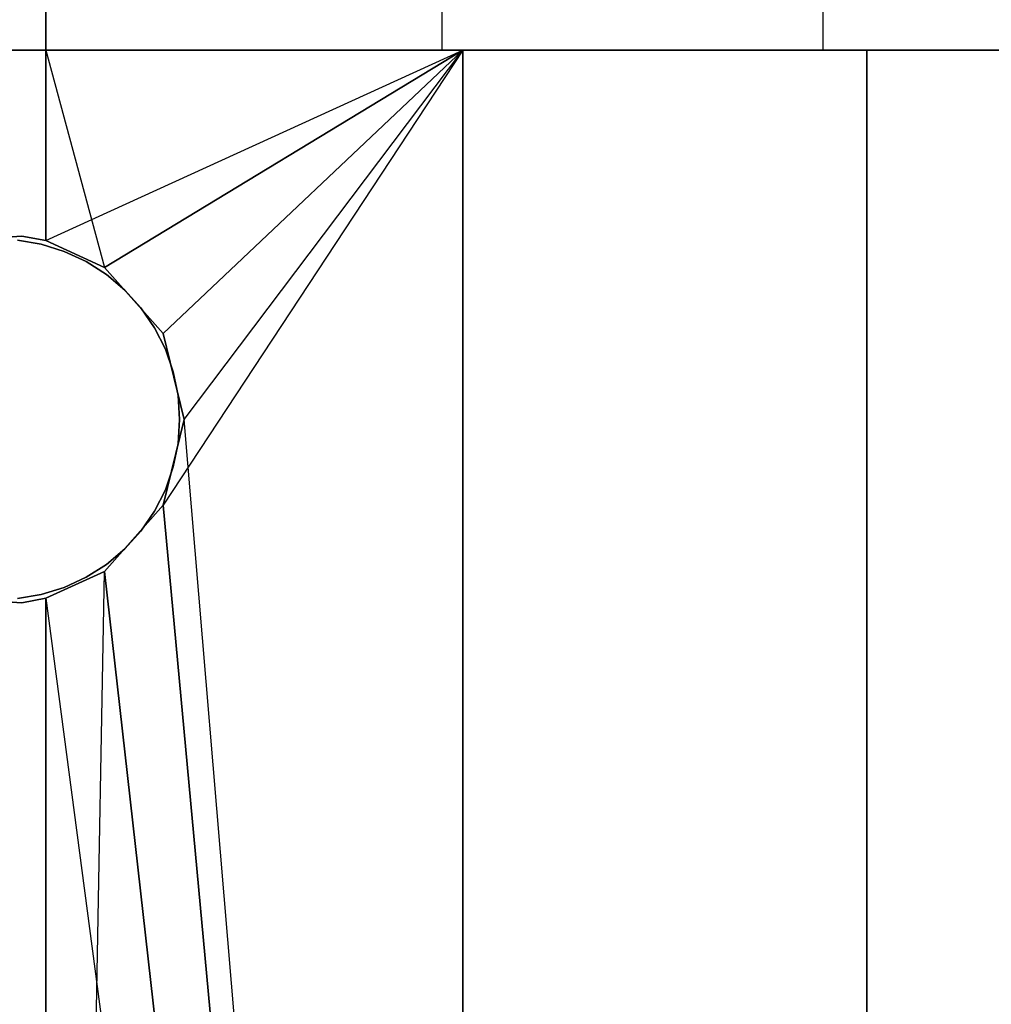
# Model space of a CAD drawing. Extents: x -1.67 to 1.67, y 0.03 to 2.62.
# Tile 16 of 18: x 0.01 to 0.42, y 1.75 to 2.16. Entities that reach past the tile are written whole.
import ezdxf

# ---------------------------------------------------------------- set-up
doc = ezdxf.new("R2010")
doc.units = 0
doc.header["$MEASUREMENT"] = 0
doc.layers.get('0').update_dxf_attribs({"color": 13, "linetype": 'CONTINUOUS'})

# ---------------------------------------------------------------- blocks, each defined once
blk = doc.blocks.new('ISLA_ZLOZENIE_STL')
at = {"color": 0}
for p, q in [((0.01969, 2.23071, 23.72539), (0.01969, 2.15197, 23.72539)), ((0.01969, 2.15197, 17.03248), (0.01969, 2.23071, 17.03248)), ((0.01969, 2.15197, 17.03248), (0.01969, 2.23071, 17.03248)), ((0.01969, 2.23071, 23.72539), (0.01969, 2.15197, 23.72539)), ((0.18866, 2.15197, 23.70875), (0.18866, 2.23071, 23.70875)), ((0.18866, 2.15197, 23.70875), (0.18866, 2.23071, 23.70875)), ((0.18866, 2.15197, 17.04912), (0.18866, 2.23071, 17.04912)), ((0.18866, 2.15197, 17.04912), (0.18866, 2.23071, 17.04912)), ((0.35114, 2.15197, 23.65946), (0.35114, 2.23071, 23.65946)), ((0.35114, 2.15197, 23.65946), (0.35114, 2.23071, 23.65946)), ((0.35114, 2.15197, 17.09841), (0.35114, 2.23071, 17.09841)), ((0.35114, 2.15197, 17.09841), (0.35114, 2.23071, 17.09841)), ((0.01969, 2.15197, 23.88287), (-0.01969, 2.15197, 23.88287)), ((-0.01969, 2.15197, 16.875), (0.01969, 2.15197, 16.875)), ((-0.01969, 2.15197, 16.875), (0.01969, 2.15197, 16.875)), ((0.01969, 2.15197, 23.88287), (-0.01969, 2.15197, 23.88287)), ((0.01969, 2.15197, 23.72539), (-0.01969, 2.15197, 23.72539)), ((-0.01969, 2.15197, 17.03248), (0.01969, 2.15197, 17.03248)), ((-0.01969, 2.15197, 17.03248), (0.01969, 2.15197, 17.03248)), ((0.01969, 2.15197, 23.72539), (-0.01969, 2.15197, 23.72539)), ((0.01969, 2.07073, 23.88287), (0.01969, 2.15197, 23.88287)), ((0.01969, 2.15197, 16.875), (0.01969, 2.07073, 16.875)), ((0.19744, 2.15197, 16.89055), (0.01969, 2.15197, 16.875)), ((0.01969, 2.15197, 23.88287), (0.19744, 2.15197, 23.86732)), ((0.18866, 2.15197, 23.70875), (0.01969, 2.15197, 23.72539)), ((0.01969, 2.15197, 17.03248), (0.18866, 2.15197, 17.04912)), ((0.01969, 2.15197, 16.875), (0.01969, 2.07073, 16.875)), ((0.01969, 2.15197, 16.875), (0.04473, 2.05929, 16.87531)), ((0.01969, 2.15197, 16.875), (0.04473, 2.05929, 16.87531)), ((0.19744, 2.15197, 16.89055), (0.01969, 2.15197, 16.875)), ((0.01969, 2.07073, 23.88287), (0.01969, 2.15197, 23.88287)), ((0.01969, 2.07073, 23.88287), (0.19744, 2.15197, 23.86732)), ((0.01969, 2.15197, 23.88287), (0.19744, 2.15197, 23.86732)), ((0.01969, 2.07073, 23.88287), (0.19744, 2.15197, 23.86732)), ((0.18866, 2.15197, 23.70875), (0.01969, 2.15197, 23.72539)), ((0.01969, 2.15197, 17.03248), (0.18866, 2.15197, 17.04912)), ((0.19744, 2.15197, 16.89055), (0.04473, 2.05929, 16.87531)), ((0.19744, 2.15197, 16.89055), (0.04473, 2.05929, 16.87531)), ((0.04473, 2.05929, 23.88257), (0.19744, 2.15197, 23.86732)), ((0.04473, 2.05929, 23.88257), (0.19744, 2.15197, 23.86732)), ((0.19744, 2.15197, 16.89055), (0.06972, 1.9579, 16.87622)), ((0.19744, 2.15197, 16.89055), (0.06972, 2.03108, 16.87622)), ((0.19744, 2.15197, 16.89055), (0.06972, 2.03108, 16.87622)), ((0.19744, 2.15197, 16.89055), (0.06972, 1.9579, 16.87622)), ((0.19744, 2.15197, 23.86732), (0.06972, 2.03108, 23.88165)), ((0.19744, 2.15197, 23.86732), (0.06972, 2.03108, 23.88165)), ((0.07874, 1.99449, 16.8767), (0.19744, 2.15197, 16.89055)), ((0.07874, 1.99449, 16.8767), (0.19744, 2.15197, 16.89055)), ((0.07874, 1.99449, 23.88117), (0.19744, 2.15197, 23.86732)), ((0.07874, 1.99449, 23.88117), (0.19744, 2.15197, 23.86732)), ((0.35114, 2.15197, 23.65946), (0.18866, 2.15197, 23.70875)), ((0.18866, 2.15197, 17.04912), (0.35114, 2.15197, 17.09841)), ((0.35114, 2.15197, 23.65946), (0.18866, 2.15197, 23.70875)), ((0.18866, 2.15197, 17.04912), (0.35114, 2.15197, 17.09841)), ((0.36978, 2.15197, 16.93673), (0.19744, 2.15197, 16.89055)), ((0.19744, 2.15197, 23.86732), (0.36978, 2.15197, 23.82114)), ((0.19744, 2.15197, 16.89055), (0.19744, 0.57717, 16.89055)), ((0.36978, 2.15197, 16.93673), (0.19744, 2.15197, 16.89055)), ((0.19744, 2.15197, 16.89055), (0.19744, 0.57717, 16.89055)), ((0.19744, 0.57717, 23.86732), (0.19744, 2.15197, 23.86732)), ((0.19744, 2.15197, 23.86732), (0.36978, 2.15197, 23.82114)), ((0.19744, 0.57717, 23.86732), (0.19744, 2.15197, 23.86732)), ((0.50089, 2.15197, 23.57942), (0.35114, 2.15197, 23.65946)), ((0.35114, 2.15197, 17.09841), (0.50089, 2.15197, 17.17845)), ((0.50089, 2.15197, 23.57942), (0.35114, 2.15197, 23.65946)), ((0.35114, 2.15197, 17.09841), (0.50089, 2.15197, 17.17845)), ((0.5315, 2.15197, 17.01214), (0.36978, 2.15197, 16.93673)), ((0.36978, 2.15197, 23.82114), (0.5315, 2.15197, 23.74573)), ((0.36978, 2.15197, 16.93673), (0.36978, 0.57717, 16.93673)), ((0.5315, 2.15197, 17.01214), (0.36978, 2.15197, 16.93673)), ((0.36978, 2.15197, 16.93673), (0.36978, 0.57717, 16.93673)), ((0.36978, 0.57717, 23.82114), (0.36978, 2.15197, 23.82114)), ((0.36978, 2.15197, 23.82114), (0.5315, 2.15197, 23.74573)), ((0.36978, 0.57717, 23.82114), (0.36978, 2.15197, 23.82114)), ((-0.01969, 2.07073, 23.88287), (0.00949, 2.07265, 23.88287)), ((0.00949, 2.07265, 16.875), (-0.01969, 2.07073, 16.875)), ((0.00949, 2.07265, 16.875), (-0.01969, 2.07073, 16.875)), ((-0.01969, 2.07073, 23.88287), (0.00949, 2.07265, 23.88287)), ((0.00768, 2.07087, 17.06903), (0.0178, 2.06917, 17.06903)), ((0.0178, 2.06917, 16.87218), (0.00768, 2.07087, 16.87218)), ((0.00768, 2.07087, 17.06903), (0.0178, 2.06917, 17.06903)), ((0.0178, 2.06917, 16.87218), (0.00768, 2.07087, 16.87218)), ((0.00768, 2.07087, 23.88903), (0.0178, 2.06917, 23.88903)), ((0.0178, 2.06917, 23.69218), (0.00768, 2.07087, 23.69218)), ((0.00768, 2.07087, 23.88903), (0.0178, 2.06917, 23.88903)), ((0.0178, 2.06917, 23.69218), (0.00768, 2.07087, 23.69218)), ((0.00949, 2.07265, 23.88287), (0.01969, 2.07073, 23.88287)), ((0.01969, 2.07073, 16.875), (0.00949, 2.07265, 16.875)), ((0.00949, 2.07265, 16.875), (0.00949, 2.07265, 23.88287)), ((0.00949, 2.07265, 16.875), (0.00949, 2.07265, 23.88287)), ((0.01969, 2.07073, 16.875), (0.00949, 2.07265, 16.875)), ((0.00949, 2.07265, 23.88287), (0.01969, 2.07073, 23.88287)), ((0.04473, 2.05929, 16.87531), (0.01969, 2.07073, 16.875)), ((0.01969, 2.07073, 23.88287), (0.04473, 2.05929, 23.88257)), ((0.01969, 2.07073, 16.875), (0.01969, 2.07073, 23.88287)), ((0.01969, 2.07073, 16.875), (0.01969, 2.07073, 23.88287)), ((0.04473, 2.05929, 16.87531), (0.01969, 2.07073, 16.875)), ((0.01969, 2.07073, 23.88287), (0.04473, 2.05929, 23.88257)), ((0.0178, 2.06917, 17.06903), (0.0178, 2.06917, 16.87218)), ((0.0178, 2.06917, 17.06903), (0.02759, 2.06613, 17.06903)), ((0.02759, 2.06613, 16.87218), (0.0178, 2.06917, 16.87218)), ((0.0178, 2.06917, 17.06903), (0.0178, 2.06917, 16.87218)), ((0.0178, 2.06917, 17.06903), (0.02759, 2.06613, 17.06903)), ((0.02759, 2.06613, 16.87218), (0.0178, 2.06917, 16.87218)), ((0.0178, 2.06917, 23.88903), (0.0178, 2.06917, 23.69218)), ((0.0178, 2.06917, 23.88903), (0.02759, 2.06613, 23.88903)), ((0.02759, 2.06613, 23.69218), (0.0178, 2.06917, 23.69218)), ((0.0178, 2.06917, 23.88903), (0.0178, 2.06917, 23.69218)), ((0.0178, 2.06917, 23.88903), (0.02759, 2.06613, 23.88903)), ((0.02759, 2.06613, 23.69218), (0.0178, 2.06917, 23.69218)), ((0.02759, 2.06613, 17.06903), (0.02759, 2.06613, 16.87218)), ((0.02759, 2.06613, 17.06903), (0.0369, 2.06181, 17.06903)), ((0.0369, 2.06181, 16.87218), (0.02759, 2.06613, 16.87218)), ((0.02759, 2.06613, 17.06903), (0.02759, 2.06613, 16.87218)), ((0.02759, 2.06613, 17.06903), (0.0369, 2.06181, 17.06903)), ((0.0369, 2.06181, 16.87218), (0.02759, 2.06613, 16.87218)), ((0.02759, 2.06613, 23.88903), (0.02759, 2.06613, 23.69218)), ((0.02759, 2.06613, 23.88903), (0.0369, 2.06181, 23.88903)), ((0.0369, 2.06181, 23.69218), (0.02759, 2.06613, 23.69218)), ((0.02759, 2.06613, 23.88903), (0.02759, 2.06613, 23.69218)), ((0.02759, 2.06613, 23.88903), (0.0369, 2.06181, 23.88903)), ((0.0369, 2.06181, 23.69218), (0.02759, 2.06613, 23.69218)), ((0.0369, 2.06181, 17.06903), (0.0369, 2.06181, 16.87218)), ((0.0369, 2.06181, 17.06903), (0.04554, 2.05629, 17.06903)), ((0.04554, 2.05629, 16.87218), (0.0369, 2.06181, 16.87218)), ((0.0369, 2.06181, 17.06903), (0.0369, 2.06181, 16.87218)), ((0.0369, 2.06181, 17.06903), (0.04554, 2.05629, 17.06903)), ((0.04554, 2.05629, 16.87218), (0.0369, 2.06181, 16.87218)), ((0.0369, 2.06181, 23.88903), (0.0369, 2.06181, 23.69218)), ((0.0369, 2.06181, 23.88903), (0.04554, 2.05629, 23.88903)), ((0.04554, 2.05629, 23.69218), (0.0369, 2.06181, 23.69218)), ((0.0369, 2.06181, 23.88903), (0.0369, 2.06181, 23.69218)), ((0.0369, 2.06181, 23.88903), (0.04554, 2.05629, 23.88903)), ((0.04554, 2.05629, 23.69218), (0.0369, 2.06181, 23.69218)), ((0.06972, 2.03108, 16.87622), (0.04473, 2.05929, 16.87531)), ((0.04473, 2.05929, 23.88257), (0.06972, 2.03108, 23.88165)), ((0.04473, 2.05929, 23.88257), (0.04473, 2.05929, 16.87531)), ((0.04473, 2.05929, 23.88257), (0.06972, 2.03108, 23.88165)), ((0.04473, 2.05929, 23.88257), (0.04473, 2.05929, 16.87531)), ((0.06972, 2.03108, 16.87622), (0.04473, 2.05929, 16.87531)), ((0.04554, 2.05629, 17.06903), (0.04554, 2.05629, 16.87218)), ((0.04554, 2.05629, 17.06903), (0.05337, 2.04967, 17.06903)), ((0.05337, 2.04967, 16.87218), (0.04554, 2.05629, 16.87218)), ((0.04554, 2.05629, 17.06903), (0.04554, 2.05629, 16.87218)), ((0.04554, 2.05629, 17.06903), (0.05337, 2.04967, 17.06903)), ((0.05337, 2.04967, 16.87218), (0.04554, 2.05629, 16.87218)), ((0.04554, 2.05629, 23.88903), (0.04554, 2.05629, 23.69218)), ((0.04554, 2.05629, 23.88903), (0.05337, 2.04967, 23.88903)), ((0.05337, 2.04967, 23.69218), (0.04554, 2.05629, 23.69218)), ((0.04554, 2.05629, 23.88903), (0.04554, 2.05629, 23.69218)), ((0.04554, 2.05629, 23.88903), (0.05337, 2.04967, 23.88903)), ((0.05337, 2.04967, 23.69218), (0.04554, 2.05629, 23.69218)), ((0.05337, 2.04967, 17.06903), (0.05337, 2.04967, 16.87218)), ((0.05337, 2.04967, 17.06903), (0.06025, 2.04207, 17.06903)), ((0.06025, 2.04207, 16.87218), (0.05337, 2.04967, 16.87218)), ((0.05337, 2.04967, 17.06903), (0.05337, 2.04967, 16.87218)), ((0.05337, 2.04967, 17.06903), (0.06025, 2.04207, 17.06903)), ((0.06025, 2.04207, 16.87218), (0.05337, 2.04967, 16.87218)), ((0.05337, 2.04967, 23.88903), (0.05337, 2.04967, 23.69218)), ((0.05337, 2.04967, 23.88903), (0.06025, 2.04207, 23.88903)), ((0.06025, 2.04207, 23.69218), (0.05337, 2.04967, 23.69218)), ((0.05337, 2.04967, 23.88903), (0.05337, 2.04967, 23.69218)), ((0.05337, 2.04967, 23.88903), (0.06025, 2.04207, 23.88903)), ((0.06025, 2.04207, 23.69218), (0.05337, 2.04967, 23.69218)), ((0.06025, 2.04207, 17.06903), (0.06025, 2.04207, 16.87218)), ((0.06025, 2.04207, 17.06903), (0.06605, 2.03361, 17.06903)), ((0.06605, 2.03361, 16.87218), (0.06025, 2.04207, 16.87218)), ((0.06025, 2.04207, 17.06903), (0.06025, 2.04207, 16.87218)), ((0.06025, 2.04207, 17.06903), (0.06605, 2.03361, 17.06903)), ((0.06605, 2.03361, 16.87218), (0.06025, 2.04207, 16.87218)), ((0.06025, 2.04207, 23.88903), (0.06025, 2.04207, 23.69218)), ((0.06025, 2.04207, 23.88903), (0.06605, 2.03361, 23.88903)), ((0.06605, 2.03361, 23.69218), (0.06025, 2.04207, 23.69218)), ((0.06025, 2.04207, 23.88903), (0.06025, 2.04207, 23.69218)), ((0.06025, 2.04207, 23.88903), (0.06605, 2.03361, 23.88903)), ((0.06605, 2.03361, 23.69218), (0.06025, 2.04207, 23.69218)), ((0.06605, 2.03361, 17.06903), (0.06605, 2.03361, 16.87218)), ((0.06605, 2.03361, 17.06903), (0.07068, 2.02446, 17.06903)), ((0.07068, 2.02446, 16.87218), (0.06605, 2.03361, 16.87218)), ((0.06605, 2.03361, 17.06903), (0.06605, 2.03361, 16.87218)), ((0.06605, 2.03361, 17.06903), (0.07068, 2.02446, 17.06903)), ((0.07068, 2.02446, 16.87218), (0.06605, 2.03361, 16.87218)), ((0.06605, 2.03361, 23.88903), (0.06605, 2.03361, 23.69218)), ((0.06605, 2.03361, 23.88903), (0.07068, 2.02446, 23.88903)), ((0.07068, 2.02446, 23.69218), (0.06605, 2.03361, 23.69218)), ((0.06605, 2.03361, 23.88903), (0.06605, 2.03361, 23.69218)), ((0.06605, 2.03361, 23.88903), (0.07068, 2.02446, 23.88903)), ((0.07068, 2.02446, 23.69218), (0.06605, 2.03361, 23.69218)), ((0.07874, 1.99449, 16.8767), (0.06972, 2.03108, 16.87622)), ((0.06972, 2.03108, 23.88165), (0.07874, 1.99449, 23.88117)), ((0.06972, 2.03108, 23.88165), (0.07874, 1.99449, 23.88117)), ((0.06972, 2.03108, 23.88165), (0.06972, 2.03108, 16.87622)), ((0.07874, 1.99449, 16.8767), (0.06972, 2.03108, 16.87622)), ((0.06972, 2.03108, 23.88165), (0.06972, 2.03108, 16.87622)), ((0.07068, 2.02446, 17.06903), (0.07068, 2.02446, 16.87218)), ((0.07068, 2.02446, 17.06903), (0.07404, 2.01477, 17.06903)), ((0.07404, 2.01477, 16.87218), (0.07068, 2.02446, 16.87218)), ((0.07068, 2.02446, 17.06903), (0.07068, 2.02446, 16.87218)), ((0.07068, 2.02446, 17.06903), (0.07404, 2.01477, 17.06903)), ((0.07404, 2.01477, 16.87218), (0.07068, 2.02446, 16.87218)), ((0.07068, 2.02446, 23.88903), (0.07068, 2.02446, 23.69218)), ((0.07068, 2.02446, 23.88903), (0.07404, 2.01477, 23.88903)), ((0.07404, 2.01477, 23.69218), (0.07068, 2.02446, 23.69218)), ((0.07068, 2.02446, 23.88903), (0.07068, 2.02446, 23.69218)), ((0.07068, 2.02446, 23.88903), (0.07404, 2.01477, 23.88903)), ((0.07404, 2.01477, 23.69218), (0.07068, 2.02446, 23.69218)), ((0.07404, 2.01477, 17.06903), (0.07404, 2.01477, 16.87218)), ((0.07404, 2.01477, 17.06903), (0.07609, 2.00472, 17.06903)), ((0.07609, 2.00472, 16.87218), (0.07404, 2.01477, 16.87218)), ((0.07404, 2.01477, 17.06903), (0.07404, 2.01477, 16.87218)), ((0.07404, 2.01477, 17.06903), (0.07609, 2.00472, 17.06903)), ((0.07609, 2.00472, 16.87218), (0.07404, 2.01477, 16.87218)), ((0.07404, 2.01477, 23.88903), (0.07404, 2.01477, 23.69218)), ((0.07404, 2.01477, 23.88903), (0.07609, 2.00472, 23.88903)), ((0.07609, 2.00472, 23.69218), (0.07404, 2.01477, 23.69218)), ((0.07404, 2.01477, 23.88903), (0.07404, 2.01477, 23.69218)), ((0.07404, 2.01477, 23.88903), (0.07609, 2.00472, 23.88903)), ((0.07609, 2.00472, 23.69218), (0.07404, 2.01477, 23.69218)), ((0.07609, 2.00472, 17.06903), (0.07609, 2.00472, 16.87218)), ((0.07609, 2.00472, 17.06903), (0.07677, 1.99449, 17.06903)), ((0.07677, 1.99449, 16.87218), (0.07609, 2.00472, 16.87218)), ((0.07609, 2.00472, 17.06903), (0.07609, 2.00472, 16.87218)), ((0.07609, 2.00472, 17.06903), (0.07677, 1.99449, 17.06903)), ((0.07677, 1.99449, 16.87218), (0.07609, 2.00472, 16.87218)), ((0.07609, 2.00472, 23.88903), (0.07609, 2.00472, 23.69218)), ((0.07609, 2.00472, 23.88903), (0.07677, 1.99449, 23.88903)), ((0.07677, 1.99449, 23.69218), (0.07609, 2.00472, 23.69218)), ((0.07609, 2.00472, 23.88903), (0.07609, 2.00472, 23.69218)), ((0.07609, 2.00472, 23.88903), (0.07677, 1.99449, 23.88903)), ((0.07677, 1.99449, 23.69218), (0.07609, 2.00472, 23.69218)), ((0.06972, 1.9579, 16.87622), (0.07874, 1.99449, 16.8767)), ((0.07874, 1.99449, 23.88117), (0.06972, 1.9579, 23.88165)), ((0.07874, 1.99449, 23.88117), (0.06972, 1.9579, 23.88165)), ((0.06972, 1.9579, 16.87622), (0.07874, 1.99449, 16.8767)), ((0.07677, 1.99449, 17.06903), (0.07609, 1.98426, 17.06903)), ((0.07609, 1.98426, 16.87218), (0.07677, 1.99449, 16.87218)), ((0.07677, 1.99449, 17.06903), (0.07609, 1.98426, 17.06903)), ((0.07609, 1.98426, 16.87218), (0.07677, 1.99449, 16.87218)), ((0.07677, 1.99449, 23.88903), (0.07609, 1.98426, 23.88903)), ((0.07609, 1.98426, 23.69218), (0.07677, 1.99449, 23.69218)), ((0.07677, 1.99449, 23.88903), (0.07609, 1.98426, 23.88903)), ((0.07609, 1.98426, 23.69218), (0.07677, 1.99449, 23.69218)), ((0.07677, 1.99449, 17.06903), (0.07677, 1.99449, 16.87218)), ((0.07677, 1.99449, 17.06903), (0.07677, 1.99449, 16.87218)), ((0.07677, 1.99449, 23.88903), (0.07677, 1.99449, 23.69218)), ((0.07677, 1.99449, 23.88903), (0.07677, 1.99449, 23.69218)), ((0.19744, 0.57717, 23.86732), (0.07874, 1.99449, 23.88117)), ((0.19744, 0.57717, 23.86732), (0.07874, 1.99449, 23.88117)), ((0.07874, 1.99449, 23.88117), (0.07874, 1.99449, 16.8767)), ((0.07874, 1.99449, 23.88117), (0.07874, 1.99449, 16.8767)), ((0.07609, 1.98426, 17.06903), (0.07404, 1.97421, 17.06903)), ((0.07404, 1.97421, 16.87218), (0.07609, 1.98426, 16.87218)), ((0.07609, 1.98426, 17.06903), (0.07404, 1.97421, 17.06903)), ((0.07404, 1.97421, 16.87218), (0.07609, 1.98426, 16.87218)), ((0.07609, 1.98426, 23.88903), (0.07404, 1.97421, 23.88903)), ((0.07404, 1.97421, 23.69218), (0.07609, 1.98426, 23.69218)), ((0.07609, 1.98426, 23.88903), (0.07404, 1.97421, 23.88903)), ((0.07404, 1.97421, 23.69218), (0.07609, 1.98426, 23.69218)), ((0.07609, 1.98426, 17.06903), (0.07609, 1.98426, 16.87218)), ((0.07609, 1.98426, 17.06903), (0.07609, 1.98426, 16.87218)), ((0.07609, 1.98426, 23.88903), (0.07609, 1.98426, 23.69218)), ((0.07609, 1.98426, 23.88903), (0.07609, 1.98426, 23.69218)), ((0.07404, 1.97421, 17.06903), (0.07068, 1.96452, 17.06903)), ((0.07068, 1.96452, 16.87218), (0.07404, 1.97421, 16.87218)), ((0.07404, 1.97421, 17.06903), (0.07068, 1.96452, 17.06903)), ((0.07068, 1.96452, 16.87218), (0.07404, 1.97421, 16.87218)), ((0.07404, 1.97421, 23.88903), (0.07068, 1.96452, 23.88903)), ((0.07068, 1.96452, 23.69218), (0.07404, 1.97421, 23.69218)), ((0.07404, 1.97421, 23.88903), (0.07068, 1.96452, 23.88903)), ((0.07068, 1.96452, 23.69218), (0.07404, 1.97421, 23.69218)), ((0.07404, 1.97421, 17.06903), (0.07404, 1.97421, 16.87218)), ((0.07404, 1.97421, 17.06903), (0.07404, 1.97421, 16.87218)), ((0.07404, 1.97421, 23.88903), (0.07404, 1.97421, 23.69218)), ((0.07404, 1.97421, 23.88903), (0.07404, 1.97421, 23.69218)), ((0.07068, 1.96452, 17.06903), (0.06605, 1.95536, 17.06903)), ((0.06605, 1.95536, 16.87218), (0.07068, 1.96452, 16.87218)), ((0.07068, 1.96452, 17.06903), (0.06605, 1.95536, 17.06903)), ((0.06605, 1.95536, 16.87218), (0.07068, 1.96452, 16.87218)), ((0.07068, 1.96452, 23.88903), (0.06605, 1.95536, 23.88903)), ((0.06605, 1.95536, 23.69218), (0.07068, 1.96452, 23.69218)), ((0.07068, 1.96452, 23.88903), (0.06605, 1.95536, 23.88903)), ((0.06605, 1.95536, 23.69218), (0.07068, 1.96452, 23.69218)), ((0.07068, 1.96452, 17.06903), (0.07068, 1.96452, 16.87218)), ((0.07068, 1.96452, 17.06903), (0.07068, 1.96452, 16.87218)), ((0.07068, 1.96452, 23.88903), (0.07068, 1.96452, 23.69218)), ((0.07068, 1.96452, 23.88903), (0.07068, 1.96452, 23.69218)), ((0.04473, 1.92969, 16.87531), (0.06972, 1.9579, 16.87622)), ((0.06972, 1.9579, 23.88165), (0.04473, 1.92969, 23.88257)), ((0.06972, 1.9579, 23.88165), (0.04473, 1.92969, 23.88257)), ((0.04473, 1.92969, 16.87531), (0.06972, 1.9579, 16.87622)), ((0.06972, 1.9579, 16.87622), (0.19744, 0.57717, 16.89055)), ((0.06972, 1.9579, 16.87622), (0.19744, 0.57717, 16.89055)), ((0.19744, 0.57717, 23.86732), (0.06972, 1.9579, 23.88165)), ((0.19744, 0.57717, 23.86732), (0.06972, 1.9579, 23.88165)), ((0.06972, 1.9579, 23.88165), (0.06972, 1.9579, 16.87622)), ((0.06972, 1.9579, 23.88165), (0.06972, 1.9579, 16.87622)), ((0.06605, 1.95536, 17.06903), (0.06025, 1.94691, 17.06903)), ((0.06025, 1.94691, 16.87218), (0.06605, 1.95536, 16.87218)), ((0.06605, 1.95536, 17.06903), (0.06025, 1.94691, 17.06903)), ((0.06025, 1.94691, 16.87218), (0.06605, 1.95536, 16.87218)), ((0.06605, 1.95536, 23.88903), (0.06025, 1.94691, 23.88903)), ((0.06025, 1.94691, 23.69218), (0.06605, 1.95536, 23.69218)), ((0.06605, 1.95536, 23.88903), (0.06025, 1.94691, 23.88903)), ((0.06025, 1.94691, 23.69218), (0.06605, 1.95536, 23.69218)), ((0.06605, 1.95536, 17.06903), (0.06605, 1.95536, 16.87218)), ((0.06605, 1.95536, 17.06903), (0.06605, 1.95536, 16.87218)), ((0.06605, 1.95536, 23.88903), (0.06605, 1.95536, 23.69218)), ((0.06605, 1.95536, 23.88903), (0.06605, 1.95536, 23.69218)), ((0.06025, 1.94691, 17.06903), (0.05337, 1.9393, 17.06903)), ((0.05337, 1.9393, 16.87218), (0.06025, 1.94691, 16.87218)), ((0.06025, 1.94691, 17.06903), (0.05337, 1.9393, 17.06903)), ((0.05337, 1.9393, 16.87218), (0.06025, 1.94691, 16.87218)), ((0.06025, 1.94691, 23.88903), (0.05337, 1.9393, 23.88903)), ((0.05337, 1.9393, 23.69218), (0.06025, 1.94691, 23.69218)), ((0.06025, 1.94691, 23.88903), (0.05337, 1.9393, 23.88903)), ((0.05337, 1.9393, 23.69218), (0.06025, 1.94691, 23.69218)), ((0.06025, 1.94691, 17.06903), (0.06025, 1.94691, 16.87218)), ((0.06025, 1.94691, 17.06903), (0.06025, 1.94691, 16.87218)), ((0.06025, 1.94691, 23.88903), (0.06025, 1.94691, 23.69218)), ((0.06025, 1.94691, 23.88903), (0.06025, 1.94691, 23.69218)), ((0.05337, 1.9393, 17.06903), (0.04554, 1.93268, 17.06903)), ((0.04554, 1.93268, 16.87218), (0.05337, 1.9393, 16.87218)), ((0.05337, 1.9393, 17.06903), (0.04554, 1.93268, 17.06903)), ((0.04554, 1.93268, 16.87218), (0.05337, 1.9393, 16.87218)), ((0.05337, 1.9393, 23.88903), (0.04554, 1.93268, 23.88903)), ((0.04554, 1.93268, 23.69218), (0.05337, 1.9393, 23.69218)), ((0.05337, 1.9393, 23.88903), (0.04554, 1.93268, 23.88903)), ((0.04554, 1.93268, 23.69218), (0.05337, 1.9393, 23.69218)), ((0.05337, 1.9393, 17.06903), (0.05337, 1.9393, 16.87218)), ((0.05337, 1.9393, 17.06903), (0.05337, 1.9393, 16.87218)), ((0.05337, 1.9393, 23.88903), (0.05337, 1.9393, 23.69218)), ((0.05337, 1.9393, 23.88903), (0.05337, 1.9393, 23.69218)), ((0.04554, 1.93268, 17.06903), (0.0369, 1.92716, 17.06903)), ((0.0369, 1.92716, 16.87218), (0.04554, 1.93268, 16.87218)), ((0.04554, 1.93268, 17.06903), (0.0369, 1.92716, 17.06903)), ((0.0369, 1.92716, 16.87218), (0.04554, 1.93268, 16.87218)), ((0.04554, 1.93268, 23.88903), (0.0369, 1.92716, 23.88903)), ((0.0369, 1.92716, 23.69218), (0.04554, 1.93268, 23.69218)), ((0.04554, 1.93268, 23.88903), (0.0369, 1.92716, 23.88903)), ((0.0369, 1.92716, 23.69218), (0.04554, 1.93268, 23.69218)), ((0.04554, 1.93268, 17.06903), (0.04554, 1.93268, 16.87218)), ((0.04554, 1.93268, 17.06903), (0.04554, 1.93268, 16.87218)), ((0.04554, 1.93268, 23.88903), (0.04554, 1.93268, 23.69218)), ((0.04554, 1.93268, 23.88903), (0.04554, 1.93268, 23.69218)), ((0.01969, 1.91825, 16.875), (0.04473, 1.92969, 16.87531)), ((0.01969, 0.57717, 23.88287), (0.04473, 1.92969, 23.88257)), ((0.04473, 1.92969, 23.88257), (0.01969, 1.91825, 23.88287)), ((0.01969, 0.57717, 23.88287), (0.04473, 1.92969, 23.88257)), ((0.04473, 1.92969, 23.88257), (0.01969, 1.91825, 23.88287)), ((0.01969, 1.91825, 16.875), (0.04473, 1.92969, 16.87531)), ((0.04473, 1.92969, 16.87531), (0.19744, 0.57717, 16.89055)), ((0.04473, 1.92969, 16.87531), (0.19744, 0.57717, 16.89055)), ((0.19744, 0.57717, 23.86732), (0.04473, 1.92969, 23.88257)), ((0.19744, 0.57717, 23.86732), (0.04473, 1.92969, 23.88257)), ((0.04473, 1.92969, 23.88257), (0.04473, 1.92969, 16.87531)), ((0.04473, 1.92969, 23.88257), (0.04473, 1.92969, 16.87531)), ((0.0369, 1.92716, 17.06903), (0.02759, 1.92285, 17.06903)), ((0.02759, 1.92285, 16.87218), (0.0369, 1.92716, 16.87218)), ((0.0369, 1.92716, 17.06903), (0.02759, 1.92285, 17.06903)), ((0.02759, 1.92285, 16.87218), (0.0369, 1.92716, 16.87218)), ((0.0369, 1.92716, 23.88903), (0.02759, 1.92285, 23.88903)), ((0.02759, 1.92285, 23.69218), (0.0369, 1.92716, 23.69218)), ((0.0369, 1.92716, 23.88903), (0.02759, 1.92285, 23.88903)), ((0.02759, 1.92285, 23.69218), (0.0369, 1.92716, 23.69218)), ((0.0369, 1.92716, 17.06903), (0.0369, 1.92716, 16.87218)), ((0.0369, 1.92716, 17.06903), (0.0369, 1.92716, 16.87218)), ((0.0369, 1.92716, 23.88903), (0.0369, 1.92716, 23.69218)), ((0.0369, 1.92716, 23.88903), (0.0369, 1.92716, 23.69218)), ((0.0178, 1.91981, 17.06903), (0.00768, 1.9181, 17.06903)), ((0.00768, 1.9181, 16.87218), (0.0178, 1.91981, 16.87218)), ((0.0178, 1.91981, 17.06903), (0.00768, 1.9181, 17.06903)), ((0.00768, 1.9181, 16.87218), (0.0178, 1.91981, 16.87218)), ((0.0178, 1.91981, 23.88903), (0.00768, 1.9181, 23.88903)), ((0.00768, 1.9181, 23.69218), (0.0178, 1.91981, 23.69218)), ((0.0178, 1.91981, 23.88903), (0.00768, 1.9181, 23.88903)), ((0.00768, 1.9181, 23.69218), (0.0178, 1.91981, 23.69218)), ((0.02759, 1.92285, 17.06903), (0.0178, 1.91981, 17.06903)), ((0.0178, 1.91981, 16.87218), (0.02759, 1.92285, 16.87218)), ((0.02759, 1.92285, 17.06903), (0.0178, 1.91981, 17.06903)), ((0.0178, 1.91981, 16.87218), (0.02759, 1.92285, 16.87218)), ((0.02759, 1.92285, 23.88903), (0.0178, 1.91981, 23.88903)), ((0.0178, 1.91981, 23.69218), (0.02759, 1.92285, 23.69218)), ((0.02759, 1.92285, 23.88903), (0.0178, 1.91981, 23.88903)), ((0.0178, 1.91981, 23.69218), (0.02759, 1.92285, 23.69218)), ((0.0178, 1.91981, 17.06903), (0.0178, 1.91981, 16.87218)), ((0.0178, 1.91981, 17.06903), (0.0178, 1.91981, 16.87218)), ((0.0178, 1.91981, 23.88903), (0.0178, 1.91981, 23.69218)), ((0.0178, 1.91981, 23.88903), (0.0178, 1.91981, 23.69218)), ((0.02759, 1.92285, 17.06903), (0.02759, 1.92285, 16.87218)), ((0.02759, 1.92285, 17.06903), (0.02759, 1.92285, 16.87218)), ((0.02759, 1.92285, 23.88903), (0.02759, 1.92285, 23.69218)), ((0.02759, 1.92285, 23.88903), (0.02759, 1.92285, 23.69218)), ((0.00949, 1.91632, 23.88287), (-0.01969, 1.91825, 23.88287)), ((-0.01969, 1.91825, 16.875), (0.00949, 1.91632, 16.875)), ((0.00949, 1.91632, 23.88287), (-0.01969, 1.91825, 23.88287)), ((-0.01969, 1.91825, 16.875), (0.00949, 1.91632, 16.875)), ((0.01969, 1.91825, 23.88287), (0.00949, 1.91632, 23.88287)), ((0.00949, 1.91632, 16.875), (0.01969, 1.91825, 16.875)), ((0.01969, 1.91825, 23.88287), (0.00949, 1.91632, 23.88287)), ((0.00949, 1.91632, 16.875), (0.01969, 1.91825, 16.875)), ((0.00949, 1.91632, 23.88287), (0.00949, 1.91632, 16.875)), ((0.00949, 1.91632, 23.88287), (0.00949, 1.91632, 16.875)), ((0.01969, 0.57717, 23.88287), (0.01969, 1.91825, 23.88287)), ((0.01969, 1.91825, 16.875), (0.01969, 0.57717, 16.875)), ((0.01969, 1.91825, 16.875), (0.01969, 0.57717, 16.875)), ((0.01969, 1.91825, 16.875), (0.19744, 0.57717, 16.89055)), ((0.01969, 1.91825, 16.875), (0.19744, 0.57717, 16.89055)), ((0.01969, 0.57717, 23.88287), (0.01969, 1.91825, 23.88287)), ((0.01969, 1.91825, 23.88287), (0.01969, 1.91825, 16.875)), ((0.01969, 1.91825, 23.88287), (0.01969, 1.91825, 16.875))]:
    blk.add_line(p, q, dxfattribs=at)

msp = doc.modelspace()

# ---------------------------------------------------------------- block references
at = {"color": 0}
msp.add_blockref('ISLA_ZLOZENIE_STL', (0, 0), dxfattribs=at)

doc.saveas('drawing.dxf')
